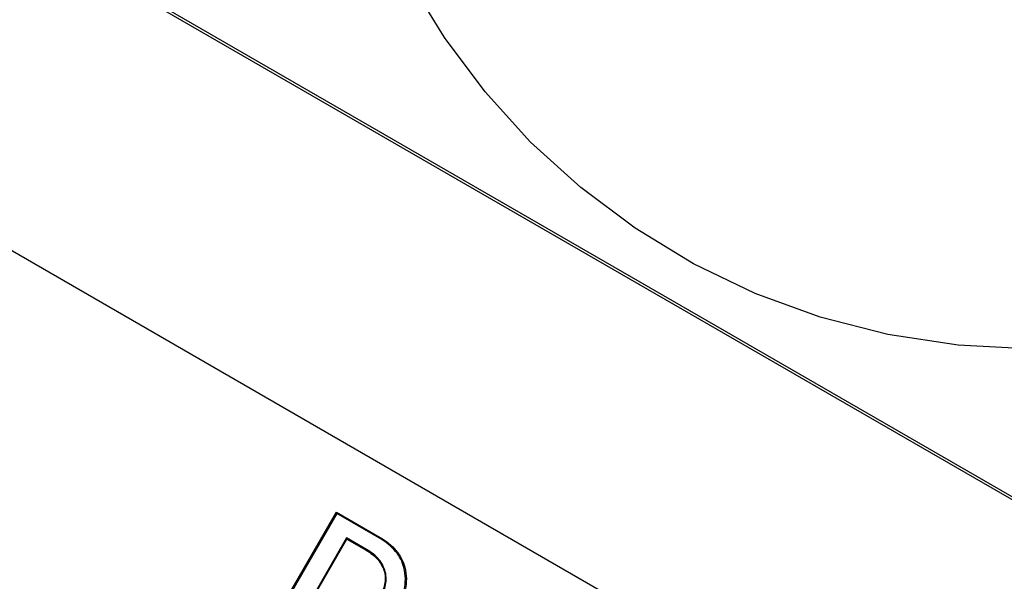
# Model space of a CAD drawing. Header units: millimetres. Extents: x 19 to 819, y 19 to 629.
# Tile 9 of 17: x 173 to 183, y 208 to 214. Entities that reach past the tile are written whole.
import ezdxf

# ---------------------------------------------------------------- set-up
doc = ezdxf.new("R2010")
doc.units = ezdxf.units.MM
doc.header["$LTSCALE"] = 3
doc.linetypes.add('SLD-Center', pattern=[19.05, 15.24, -1.27, 1.27, -1.27])
doc.linetypes.add('SLD-Solid', pattern=[0])
doc.layers.add('CENTER', color=40, linetype='SLD-Center')
doc.layers.add('DIMENSIONS', color=140, linetype='SLD-Solid', lineweight=25)
doc.styles.add('SLDTEXTSTYLE0', font='TXT', dxfattribs={"width": 0.7})
doc.dimstyles.new('SLDDIMSTYLE3', dxfattribs={"dimtxt": 6.474023, "dimasz": 9.906, "dimexe": 0, "dimexo": 0.0625, "dimgap": 1.618506, "dimtad": 0, "dimtih": 1, "dimtoh": 1, "dimrnd": 1e-09, "dimzin": 4, "dimdsep": 46, "dimtxsty": 'SLDTEXTSTYLE0', "dimsah": 1, "dimcen": 0, "dimadec": 0, "dimazin": 1, "dimtfac": 1, "dimtofl": 0, "dimtmove": 0, "dimatfit": 3, "dimfxl": 0, "dimfrac": 2, "dimtolj": 1, "dimtzin": 12, "dimarcsym": 0})

# ---------------------------------------------------------------- blocks, each defined once
blk = doc.blocks.new('_D_6')
at = {"layer": 'DIMENSIONS'}
for p, q in [((160.016, 192.162), (133.187, 162.273)), ((87.63, 171.675), (85.456, 171.675)), ((85.456, 171.675), (85.456, 161.385)), ((106.868, 171.675), (109.042, 171.675)), ((109.042, 171.675), (109.042, 161.385)), ((133.187, 162.273), (116.518, 162.273)), ((85.456, 161.385), (87.63, 161.385)), ((109.042, 161.385), (106.868, 161.385))]:
    blk.add_line(p, q, dxfattribs=at)
blk.add_solid([(160.016, 192.162), (152.265, 185.809), (154.533, 183.773)], dxfattribs=at)
at = {"layer": 'DIMENSIONS', "char_height": 6.35, "attachment_point": 1, "style": 'SLDTEXTSTYLE0'}
for s, insert in [('%%c', (82.743, 181.31)), ('70.0', (92.518, 181.31)), ('2.76', (87.63, 169.571)), ('B.C.', (88.306, 157.832))]:
    blk.add_mtext(s, dxfattribs=dict(at, insert=insert))
blk = doc.blocks.new('_D_7')
at = {"layer": 'DIMENSIONS'}
for p, q in [((116.504, 307.688), (114.33, 307.688)), ((114.33, 307.688), (114.33, 297.399)), ((135.742, 307.688), (137.916, 307.688)), ((137.916, 307.688), (137.916, 297.399)), ((114.33, 297.399), (116.504, 297.399)), ((137.916, 297.399), (135.742, 297.399)), ((165.264, 293.142), (148.042, 293.142)), ((181.632, 225.498), (165.264, 293.142))]:
    blk.add_line(p, q, dxfattribs=at)
blk.add_solid([(181.632, 225.498), (180.783, 235.485), (177.821, 234.768)], dxfattribs=at)
at = {"layer": 'DIMENSIONS', "char_height": 6.35, "attachment_point": 1, "style": 'SLDTEXTSTYLE0'}
for s, insert in [('%%c', (111.616, 317.323)), ('15.0', (121.391, 317.323)), ('0.59', (116.504, 305.585)), ('WIRING', (108.966, 293.846)), ('CUTOUT', (108.413, 283.557))]:
    blk.add_mtext(s, dxfattribs=dict(at, insert=insert))

msp = doc.modelspace()

# ---------------------------------------------------------------- linework, layer by layer
for p, q in [((197.59311, 200.799341), (174.210424, 214.299341)), ((174.224388, 214.323528), (197.607074, 200.823528)), ((196.988091, 197.659061), (172.226384, 211.955239)), ((175.038578, 207.25917), (176.029727, 208.97589)), ((176.033298, 208.961478), (175.052455, 207.262609)), ((176.029727, 208.97589), (176.493564, 208.708093)), ((176.029727, 208.97589), (176.033298, 208.961478)), ((176.488127, 208.698882), (176.033298, 208.961478)), ((176.137966, 208.702607), (175.751012, 208.032383)), ((175.765279, 208.036496), (176.141927, 208.68887)), ((176.349516, 208.580468), (176.137966, 208.702607)), ((176.141927, 208.68887), (176.137966, 208.702607)), ((176.141927, 208.68887), (176.344489, 208.571921)), ((176.344489, 208.571921), (176.349516, 208.580468)), ((176.539862, 208.340825), (176.549639, 208.343097))]:
    msp.add_line(p, q)
at = {"flags": 128}
for points in [[(176.493564, 208.708093), (176.49052, 208.702935), (176.488127, 208.698882)], [(176.757045, 208.391575), (176.751362, 208.389889), (176.746897, 208.388564)]]:
    msp.add_lwpolyline(points, dxfattribs=at)
msp.add_circle((183.395541, 218.20843), 50)
for points, knots in [([(176.746897, 208.388564), (176.729605, 208.44649), (176.703123, 208.504983), (176.613847, 208.613789), (176.552785, 208.659802), (176.488127, 208.698882)], [0, 0, 0, 0, 0.5, 0.5, 1, 1, 1, 1]), ([(176.493564, 208.708093), (176.559349, 208.668338), (176.62092, 208.6219), (176.711905, 208.511191), (176.739309, 208.451043), (176.757045, 208.391575)], [0, 0, 0, 0, 0.5, 0.5, 1, 1, 1, 1]), ([(176.344489, 208.571921), (176.392802, 208.543014), (176.437892, 208.509379), (176.506172, 208.428692), (176.527, 208.384361), (176.539862, 208.340825)], [0, 0, 0, 0, 0.5, 0.5, 1, 1, 1, 1]), ([(176.549639, 208.343097), (176.536527, 208.387479), (176.515716, 208.432335), (176.446295, 208.515281), (176.39939, 208.550629), (176.349516, 208.580468)], [0, 0, 0, 0, 0.5, 0.5, 1, 1, 1, 1]), ([(176.539862, 208.340825), (176.552067, 208.287034), (176.549795, 208.236455), (176.525897, 208.142196), (176.504842, 208.099081), (176.481837, 208.057272)], [0, 0, 0, 0, 0.5, 0.5, 1, 1, 1, 1]), ([(176.490563, 208.051784), (176.514188, 208.09472), (176.535727, 208.139027), (176.560062, 208.235949), (176.562176, 208.287843), (176.549639, 208.343097)], [0, 0, 0, 0, 0.5, 0.5, 1, 1, 1, 1]), ([(176.666477, 207.950221), (176.701992, 208.014271), (176.732859, 208.08121), (176.757921, 208.190777), (176.762633, 208.228859), (176.762556, 208.306841), (176.756718, 208.347225), (176.746897, 208.388564)], [0, 0, 0, 0, 0.5, 0.5, 0.75, 0.75, 1, 1, 1, 1]), ([(176.757045, 208.391575), (176.767045, 208.349496), (176.773006, 208.308402), (176.773171, 208.229079), (176.768453, 208.190361), (176.743088, 208.078748), (176.711742, 208.010595), (176.675592, 207.945408)], [0, 0, 0, 0, 0.25, 0.25, 0.5, 0.5, 1, 1, 1, 1])]:
    msp.add_open_spline(points, degree=3, knots=knots)
at = {"layer": 'CENTER', "linetype": 'SLD-Center'}
for radius in [35, 7.5]:
    msp.add_circle((183.395541, 218.20843), radius, dxfattribs=at)

# ---------------------------------------------------------------- dimensions: what is measured, and where the dimension line sits
at = {"layer": 'DIMENSIONS'}
for p1, p2, text, picture, middle in [((185.159437, 210.918802), (181.631644, 225.498057), '<>\\PWIRING\\PCUTOUT', '_D_7', (126.122858, 296.487706)), ((206.775009, 244.254552), (160.016073, 192.162307), '<>\\PB.C.', '_D_6', (97.249319, 165.618725))]:
    dim = msp.add_diameter_dim_2p(p1=p1, p2=p2, text=text, dimstyle='SLDDIMSTYLE3', dxfattribs=at)
    dim.commit()
    dim.dimension.update_dxf_attribs({"geometry": picture, "text_midpoint": middle, "dimtype": 163})

doc.saveas('drawing.dxf')
